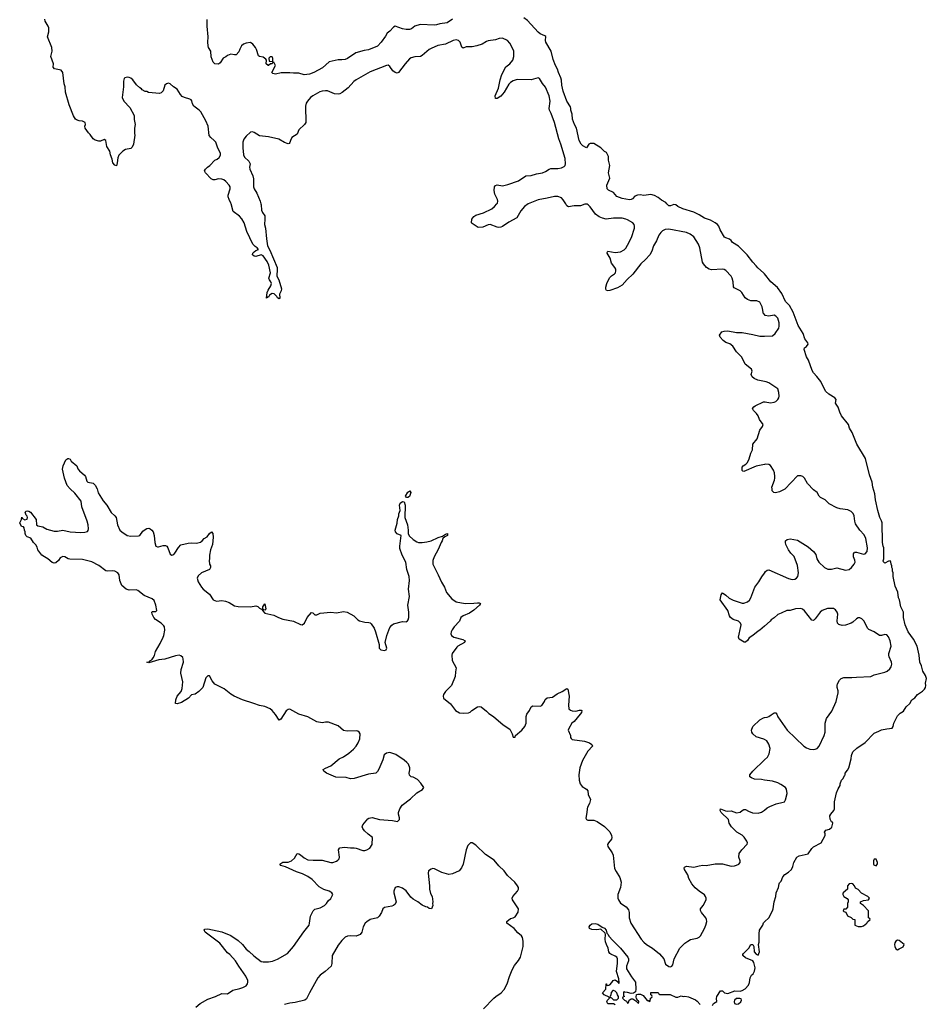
# Model space of a CAD drawing. Header units: inches. Extents: x 2348423 to 2474978, y 460702 to 613625.
# Tile 111 of 113: x 2441666 to 2451813, y 591042 to 602062. Entities that reach past the tile are written whole.
import ezdxf

# ---------------------------------------------------------------- set-up
doc = ezdxf.new("R2010")
doc.units = ezdxf.units.IN
doc.header["$MEASUREMENT"] = 0
for name, color, linetype in [('C4549', 7, 'Continuous'), ('C4559', 7, 'Continuous'), ('C4640', 7, 'Continuous')]:
    doc.layers.add(name, color=color, linetype=linetype)

msp = doc.modelspace()

# ---------------------------------------------------------------- linework, layer by layer
at = {"layer": 'C4549', "color": 5}
for points, elevation in [([(2444366, 600000), (2444368, 599990), (2444371, 599930), (2444383, 599903), (2444408, 599868), (2444411, 599831), (2444404, 599770), (2444416, 599730), (2444427, 599610), (2444440, 599530), (2444464, 599484), (2444546, 599290), (2444549, 599250), (2444543, 599210), (2444545, 599190), (2444568, 599150), (2444596, 599050), (2444594, 599026), (2444574, 598990), (2444576, 598950), (2444570, 598938), (2444550, 598949), (2444544, 598964), (2444514, 598994), (2444490, 598998), (2444462, 598978), (2444450, 598955), (2444444, 598956), (2444430, 598946), (2444436, 599010), (2444446, 599034), (2444478, 599082), (2444484, 599110), (2444478, 599130), (2444461, 599150), (2444454, 599170), (2444472, 599230), (2444454, 599314), (2444436, 599356), (2444390, 599420), (2444370, 599430), (2444310, 599412), (2444290, 599417), (2444270, 599430), (2444274, 599450), (2444290, 599466), (2444310, 599479), (2444339, 599490), (2444324, 599510), (2444302, 599522), (2444276, 599550), (2444209, 599690), (2444179, 599790), (2444152, 599832), (2444125, 599865), (2444055, 599915), (2444032, 600000)], 60), ([(2447355, 600000), (2447317, 599970), (2447276, 599924), (2447230, 599843), (2447142, 599798), (2447070, 599748), (2447050, 599741), (2447030, 599737), (2447010, 599739), (2446930, 599769), (2446910, 599767), (2446850, 599741), (2446796, 599736), (2446730, 599781), (2446724, 599790), (2446726, 599830), (2446750, 599861), (2446770, 599874), (2446858, 599902), (2446950, 599945), (2446981, 599970), (2447005, 600000)], 60), ([(2450000, 598761), (2449991, 598771), (2449974, 598850), (2449950, 598901), (2449915, 598915), (2449850, 598917), (2449811, 598930), (2449786, 598950), (2449747, 599010), (2449730, 599027), (2449663, 599063), (2449654, 599074), (2449652, 599130), (2449640, 599170), (2449628, 599190), (2449570, 599255), (2449550, 599267), (2449530, 599269), (2449410, 599262), (2449381, 599270), (2449354, 599290), (2449319, 599330), (2449309, 599350), (2449278, 599510), (2449263, 599550), (2449210, 599631), (2449170, 599663), (2449130, 599682), (2448930, 599718), (2448890, 599713), (2448861, 599699), (2448841, 599679), (2448821, 599650), (2448793, 599587), (2448761, 599530), (2448741, 599470), (2448718, 599430), (2448670, 599378), (2448616, 599330), (2448530, 599214), (2448464, 599156), (2448410, 599090), (2448358, 599062), (2448270, 599032), (2448248, 599028), (2448232, 599032), (2448225, 599045), (2448226, 599070), (2448238, 599110), (2448268, 599172), (2448290, 599195), (2448323, 599217), (2448333, 599230), (2448339, 599250), (2448337, 599270), (2448328, 599288), (2448290, 599337), (2448273, 599393), (2448242, 599450), (2448242, 599458), (2448250, 599470), (2448330, 599458), (2448390, 599464), (2448430, 599486), (2448450, 599506), (2448470, 599537), (2448514, 599626), (2448545, 599730), (2448547, 599750), (2448542, 599770), (2448527, 599787), (2448470, 599822), (2448450, 599831), (2448410, 599840), (2448310, 599841), (2448230, 599831), (2448190, 599841), (2448150, 599857), (2448110, 599885), (2448050, 599968), (2448030, 599990), (2448016, 599996), (2447990, 599996), (2447941, 599979), (2447870, 599980), (2447810, 599967), (2447790, 599978), (2447778, 600000)], 60), ([(2450000, 599217), (2449989, 599229), (2449926, 599286), (2449910, 599308), (2449870, 599348), (2449809, 599430), (2449710, 599529), (2449642, 599570), (2449629, 599590), (2449610, 599605), (2449570, 599619), (2449555, 599630), (2449504, 599710), (2449489, 599750), (2449475, 599770), (2449450, 599789), (2449397, 599817), (2449330, 599841), (2449270, 599879), (2449210, 599909), (2449086, 599946), (2449032, 599972), (2449010, 599989), (2448987, 599993), (2448950, 599978), (2448930, 599978), (2448910, 600000)], 40), ([(2450000, 598014), (2449929, 598029), (2449887, 598047), (2449864, 598064), (2449853, 598090), (2449862, 598130), (2449858, 598150), (2449787, 598207), (2449747, 598287), (2449690, 598346), (2449647, 598407), (2449613, 598433), (2449570, 598451), (2449538, 598470), (2449507, 598510), (2449499, 598530), (2449526, 598570), (2449550, 598577), (2449590, 598580), (2449690, 598562), (2449750, 598563), (2449870, 598540), (2449950, 598519), (2450000, 598521)], 60), ([(2450000, 597085), (2449910, 597067), (2449770, 597007), (2449758, 597010), (2449750, 597018), (2449750, 597056), (2449764, 597070), (2449794, 597086), (2449810, 597107), (2449830, 597147), (2449849, 597210), (2449869, 597250), (2449873, 597310), (2449918, 597370), (2449950, 597470), (2449981, 597510), (2449985, 597530), (2449947, 597587), (2449930, 597630), (2449913, 597653), (2449877, 597690), (2449869, 597710), (2449884, 597730), (2449899, 597741), (2449990, 597785), (2450000, 597785)], 60), ([(2443638, 591010), (2443687, 591050), (2443770, 591099), (2443857, 591130), (2443930, 591163), (2443990, 591160), (2444050, 591200), (2444130, 591218), (2444162, 591230), (2444199, 591250), (2444216, 591270), (2444221, 591290), (2444218, 591310), (2444198, 591358), (2444118, 591470), (2444081, 591530), (2444018, 591598), (2443990, 591619), (2443905, 591725), (2443742, 591850), (2443730, 591874), (2443738, 591882), (2443770, 591886), (2443930, 591855), (2444030, 591811), (2444110, 591755), (2444159, 591710), (2444201, 591661), (2444235, 591635), (2444285, 591585), (2444370, 591522), (2444390, 591516), (2444450, 591516), (2444495, 591525), (2444550, 591547), (2444664, 591610), (2444731, 591690), (2444845, 591855), (2444904, 591930), (2444911, 591950), (2444920, 592030), (2444949, 592090), (2444970, 592106), (2445030, 592123), (2445078, 592150), (2445099, 592170), (2445119, 592201), (2445150, 592226), (2445169, 592270), (2445161, 592290), (2445150, 592299), (2445129, 592310), (2445070, 592326), (2445018, 592358), (2444938, 592438), (2444890, 592472), (2444830, 592503), (2444764, 592524), (2444641, 592581), (2444590, 592596), (2444576, 592610), (2444610, 592633), (2444670, 592634), (2444709, 592650), (2444742, 592678), (2444770, 592731), (2444790, 592728), (2444810, 592716), (2444850, 592682), (2444890, 592661), (2444950, 592654), (2445050, 592656), (2445149, 592631), (2445170, 592631), (2445210, 592645), (2445226, 592654), (2445241, 592670), (2445247, 592690), (2445235, 592770), (2445244, 592790), (2445250, 592793), (2445300, 592800), (2445370, 592792), (2445410, 592793), (2445430, 592790), (2445505, 592765), (2445530, 592764), (2445552, 592770), (2445583, 592790), (2445610, 592830), (2445614, 592910), (2445566, 592946), (2445525, 592985), (2445507, 593010), (2445500, 593030), (2445506, 593050), (2445562, 593118), (2445574, 593126), (2445610, 593132), (2445692, 593111), (2445840, 593100), (2445894, 593090), (2445915, 593110), (2445918, 593130), (2445906, 593170), (2445907, 593190), (2445921, 593230), (2445945, 593270), (2446039, 593341), (2446110, 593408), (2446175, 593445), (2446189, 593470), (2446157, 593517), (2446117, 593557), (2446070, 593584), (2446048, 593590), (2446030, 593608), (2446024, 593630), (2446033, 593667), (2446032, 593690), (2446016, 593730), (2446000, 593750), (2445970, 593775), (2445877, 593837), (2445810, 593861), (2445770, 593855), (2445745, 593835), (2445730, 593779), (2445685, 593675), (2445670, 593649), (2445650, 593629), (2445570, 593619), (2445410, 593569), (2445370, 593565), (2445320, 593580), (2445205, 593585), (2445099, 593630), (2445069, 593650), (2445062, 593670), (2445090, 593687), (2445149, 593711), (2445243, 593790), (2445290, 593814), (2445350, 593854), (2445401, 593899), (2445430, 593930), (2445453, 593967), (2445472, 594012), (2445478, 594070), (2445467, 594090), (2445450, 594101), (2445430, 594105), (2445330, 594101), (2445290, 594108), (2445230, 594158), (2445121, 594201), (2445090, 594202), (2445050, 594192), (2444990, 594204), (2444890, 594258), (2444791, 594291), (2444690, 594345), (2444670, 594343), (2444650, 594326), (2444590, 594232), (2444570, 594221), (2444530, 594286), (2444493, 594330), (2444469, 594350), (2444410, 594377), (2444350, 594385), (2444288, 594410), (2444158, 594450), (2444068, 594490), (2444030, 594514), (2443954, 594574), (2443850, 594625), (2443821, 594661), (2443790, 594718), (2443770, 594718), (2443750, 594695), (2443715, 594590), (2443670, 594544), (2443630, 594515), (2443590, 594506), (2443554, 594470), (2443478, 594422), (2443430, 594404), (2443410, 594408), (2443412, 594450), (2443430, 594490), (2443475, 594545), (2443483, 594577), (2443490, 594650), (2443469, 594750), (2443473, 594790), (2443501, 594870), (2443497, 594910), (2443490, 594925), (2443470, 594941), (2443449, 594949), (2443410, 594943), (2443290, 594907), (2443223, 594897), (2443110, 594864), (2443089, 594870), (2443122, 594878), (2443128, 594890), (2443144, 594896), (2443161, 594919), (2443173, 594947), (2443185, 594990), (2443239, 595081), (2443270, 595150), (2443278, 595170), (2443289, 595230), (2443286, 595266), (2443279, 595279), (2443250, 595308), (2443187, 595350), (2443169, 595370), (2443147, 595410), (2443145, 595430), (2443150, 595439), (2443190, 595438), (2443201, 595450), (2443190, 595509), (2443170, 595561), (2443150, 595579), (2443059, 595619), (2442990, 595675), (2442970, 595680), (2442890, 595678), (2442858, 595690), (2442809, 595730), (2442786, 595786), (2442778, 595850), (2442766, 595870), (2442731, 595889), (2442710, 595894), (2442650, 595890), (2442630, 595895), (2442553, 595953), (2442473, 595993), (2442370, 596021), (2442226, 596026), (2442210, 596030), (2442170, 596050), (2442150, 596053), (2442120, 596040), (2442102, 596010), (2442070, 595984), (2442050, 595981), (2442029, 595989), (2441982, 596030), (2441942, 596050), (2441914, 596070), (2441870, 596128), (2441860, 596160), (2441846, 596186), (2441822, 596210), (2441790, 596258), (2441750, 596275), (2441735, 596290), (2441729, 596310), (2441729, 596330), (2441718, 596350), (2441716, 596376), (2441707, 596387), (2441688, 596390), (2441666, 596430), (2441688, 596470), (2441690, 596494), (2441698, 596478), (2441725, 596465), (2441750, 596474), (2441755, 596490), (2441750, 596506), (2441738, 596518), (2441729, 596550), (2441738, 596562), (2441755, 596565), (2441770, 596563), (2441786, 596550), (2441850, 596470), (2441855, 596410), (2441870, 596399), (2441925, 596385), (2441970, 596361), (2442050, 596339), (2442090, 596338), (2442150, 596348), (2442230, 596330), (2442350, 596323), (2442394, 596326), (2442425, 596335), (2442433, 596347), (2442436, 596364), (2442432, 596410), (2442422, 596450), (2442363, 596610), (2442354, 596674), (2442282, 596762), (2442230, 596812), (2442198, 596850), (2442168, 596930), (2442146, 597030), (2442153, 597070), (2442183, 597137), (2442206, 597150), (2442214, 597150), (2442230, 597142), (2442243, 597123), (2442305, 597070), (2442316, 597036), (2442334, 597014), (2442390, 596966), (2442401, 596950), (2442417, 596897), (2442430, 596886), (2442490, 596874), (2442510, 596854), (2442533, 596810), (2442546, 596766), (2442599, 596679), (2442640, 596630), (2442690, 596547), (2442731, 596510), (2442746, 596490), (2442761, 596410), (2442787, 596350), (2442808, 596330), (2442869, 596289), (2442910, 596281), (2442996, 596284), (2443010, 596291), (2443044, 596336), (2443070, 596358), (2443090, 596368), (2443110, 596370), (2443125, 596365), (2443146, 596350), (2443161, 596330), (2443170, 596290), (2443179, 596210), (2443191, 596171), (2443210, 596161), (2443221, 596161), (2443270, 596178), (2443298, 596178), (2443311, 596170), (2443325, 596150), (2443350, 596081), (2443370, 596071), (2443390, 596077), (2443403, 596090), (2443444, 596156), (2443470, 596184), (2443550, 596202), (2443590, 596207), (2443645, 596205), (2443690, 596216), (2443709, 596230), (2443730, 596254), (2443764, 596276), (2443790, 596311), (2443811, 596330), (2443826, 596310), (2443830, 596270), (2443824, 596190), (2443802, 596130), (2443791, 596071), (2443791, 596030), (2443786, 596010), (2443791, 595970), (2443801, 595950), (2443801, 595930), (2443790, 595909), (2443699, 595870), (2443663, 595837), (2443651, 595810), (2443662, 595770), (2443702, 595710), (2443719, 595690), (2443792, 595632), (2443833, 595570), (2443870, 595556), (2443930, 595560), (2443970, 595553), (2444010, 595539), (2444070, 595504), (2444110, 595494), (2444250, 595492), (2444310, 595502), (2444330, 595495), (2444350, 595475), (2444380, 595460), (2444382, 595450), (2444410, 595421), (2444510, 595396), (2444564, 595370), (2444610, 595354), (2444730, 595332), (2444810, 595293), (2444829, 595291), (2444853, 595310), (2444884, 595370), (2444930, 595427), (2444945, 595425), (2444970, 595401), (2444990, 595403), (2445030, 595421), (2445150, 595430), (2445210, 595425), (2445290, 595439), (2445330, 595430), (2445404, 595390), (2445450, 595346), (2445470, 595334), (2445530, 595319), (2445575, 595315), (2445590, 595311), (2445601, 595301), (2445632, 595252), (2445648, 595210), (2445688, 595070), (2445688, 595030), (2445708, 595008), (2445750, 595004), (2445769, 595010), (2445775, 595030), (2445756, 595090), (2445776, 595170), (2445810, 595258), (2445830, 595285), (2445850, 595301), (2445950, 595328), (2445990, 595322), (2445995, 595325), (2446007, 595333), (2446015, 595345), (2446021, 595370), (2446020, 595430), (2446010, 595510), (2446027, 595607), (2446019, 595690), (2446027, 595787), (2446025, 595830), (2445999, 595910), (2445986, 595990), (2445945, 596070), (2445922, 596142), (2445921, 596170), (2445935, 596290), (2445890, 596309), (2445873, 596330), (2445870, 596350), (2445889, 596429), (2445893, 596467), (2445909, 596510), (2445909, 596530), (2445925, 596570), (2445916, 596630), (2445926, 596650), (2445950, 596671), (2445970, 596665), (2445982, 596630), (2445977, 596490), (2446006, 596410), (2446015, 596350), (2446014, 596310), (2446025, 596285), (2446070, 596244), (2446110, 596217), (2446130, 596211), (2446170, 596211), (2446222, 596218), (2446270, 596231), (2446350, 596267), (2446399, 596281), (2446430, 596305), (2446454, 596310), (2446455, 596290), (2446425, 596275), (2446403, 596257), (2446395, 596230), (2446382, 596210), (2446348, 596132), (2446304, 596050), (2446291, 596010), (2446291, 595970), (2446307, 595930), (2446351, 595850), (2446386, 595766), (2446421, 595710), (2446443, 595650), (2446502, 595582), (2446550, 595547), (2446650, 595528), (2446750, 595531), (2446790, 595536), (2446810, 595536), (2446825, 595530), (2446811, 595510), (2446750, 595452), (2446699, 595421), (2446630, 595389), (2446603, 595370), (2446588, 595330), (2446530, 595266), (2446506, 595234), (2446495, 595210), (2446491, 595190), (2446499, 595170), (2446526, 595150), (2446626, 595126), (2446651, 595110), (2446646, 595090), (2446571, 595050), (2446560, 595040), (2446507, 594970), (2446501, 594950), (2446507, 594890), (2446551, 594810), (2446542, 594762), (2446541, 594710), (2446497, 594610), (2446430, 594544), (2446409, 594511), (2446405, 594490), (2446411, 594470), (2446486, 594406), (2446545, 594330), (2446590, 594306), (2446630, 594301), (2446690, 594305), (2446707, 594313), (2446725, 594330), (2446790, 594373), (2446810, 594377), (2446830, 594371), (2446890, 594323), (2446916, 594296), (2446970, 594264), (2447076, 594170), (2447150, 594121), (2447178, 594070), (2447190, 594034), (2447210, 594034), (2447215, 594050), (2447287, 594110), (2447321, 594150), (2447336, 594190), (2447336, 594264), (2447341, 594290), (2447370, 594330), (2447390, 594371), (2447410, 594383), (2447490, 594379), (2447510, 594387), (2447541, 594430), (2447547, 594453), (2447569, 594471), (2447630, 594479), (2447682, 594518), (2447736, 594544), (2447790, 594578), (2447802, 594570), (2447814, 594490), (2447807, 594390), (2447811, 594350), (2447830, 594334), (2447850, 594328), (2447890, 594325), (2447930, 594336), (2447950, 594335), (2447956, 594330), (2447953, 594310), (2447939, 594290), (2447870, 594209), (2447847, 594190), (2447811, 594130), (2447805, 594110), (2447831, 594050), (2447831, 594030), (2447837, 594017), (2447850, 594006), (2447988, 593988), (2448042, 593970), (2448071, 593950), (2448076, 593930), (2448025, 593875), (2447963, 593770), (2447934, 593690), (2447925, 593610), (2447928, 593550), (2447937, 593510), (2447961, 593481), (2448011, 593450), (2448026, 593430), (2448027, 593390), (2448053, 593333), (2448045, 593290), (2448022, 593250), (2448016, 593230), (2448015, 593190), (2448004, 593124), (2448011, 593111), (2448025, 593105), (2448090, 593105), (2448130, 593088), (2448210, 593031), (2448270, 592971), (2448290, 592930), (2448292, 592908), (2448288, 592890), (2448255, 592850), (2448245, 592830), (2448248, 592810), (2448296, 592736), (2448307, 592710), (2448324, 592564), (2448340, 592530), (2448383, 592463), (2448396, 592410), (2448389, 592350), (2448361, 592270), (2448360, 592230), (2448366, 592210), (2448390, 592176), (2448454, 592134), (2448480, 592100), (2448488, 592070), (2448486, 592010), (2448507, 591950), (2448622, 591770), (2448650, 591737), (2448680, 591710), (2448748, 591670), (2448827, 591607), (2448876, 591550), (2448895, 591490), (2448930, 591464), (2448950, 591462), (2448963, 591470), (2448974, 591486), (2448992, 591550), (2449056, 591670), (2449110, 591727), (2449144, 591750), (2449174, 591766), (2449250, 591784), (2449270, 591794), (2449287, 591810), (2449331, 591890), (2449347, 591930), (2449356, 591970), (2449354, 591990), (2449346, 592010), (2449295, 592070), (2449286, 592094), (2449285, 592110), (2449315, 592150), (2449349, 592210), (2449350, 592230), (2449342, 592250), (2449330, 592266), (2449269, 592310), (2449227, 592347), (2449189, 592390), (2449155, 592450), (2449144, 592490), (2449105, 592550), (2449101, 592570), (2449105, 592576), (2449130, 592587), (2449210, 592576), (2449270, 592593), (2449310, 592599), (2449350, 592596), (2449450, 592614), (2449530, 592615), (2449630, 592589), (2449667, 592593), (2449690, 592601), (2449714, 592610), (2449729, 592630), (2449729, 592650), (2449713, 592690), (2449719, 592730), (2449749, 592770), (2449807, 592833), (2449810, 592850), (2449804, 592870), (2449774, 592914), (2449750, 592936), (2449693, 592970), (2449633, 593030), (2449606, 593070), (2449597, 593110), (2449517, 593190), (2449506, 593210), (2449509, 593230), (2449567, 593207), (2449590, 593203), (2449630, 593206), (2449690, 593187), (2449730, 593191), (2449750, 593211), (2449770, 593223), (2449790, 593222), (2449824, 593204), (2449867, 593187), (2449930, 593180), (2449970, 593192), (2450000, 593216)], 60), ([(2450000, 595273), (2449951, 595230), (2449930, 595219), (2449870, 595169), (2449830, 595144), (2449810, 595114), (2449790, 595095), (2449776, 595096), (2449719, 595130), (2449712, 595150), (2449738, 595270), (2449741, 595290), (2449735, 595310), (2449711, 595331), (2449650, 595351), (2449623, 595370), (2449610, 595390), (2449593, 595450), (2449504, 595570), (2449516, 595624), (2449530, 595647), (2449570, 595621), (2449607, 595587), (2449650, 595567), (2449750, 595533), (2449770, 595531), (2449812, 595548), (2449834, 595566), (2449850, 595590), (2449892, 595710), (2449939, 595770), (2449972, 595828), (2450000, 595868)], 60), ([(2450000, 594006), (2449994, 594010), (2449910, 594037), (2449872, 594070), (2449860, 594090), (2449855, 594110), (2449870, 594151), (2449950, 594226), (2449989, 594250), (2450000, 594251)], 60), ([(2450000, 593552), (2449970, 593557), (2449890, 593561), (2449856, 593576), (2449839, 593590), (2449839, 593610), (2449870, 593650), (2450000, 593777)], 60), ([(2446855, 590990), (2446971, 591110), (2446994, 591130), (2447055, 591170), (2447090, 591207), (2447121, 591270), (2447146, 591354), (2447179, 591430), (2447204, 591476), (2447250, 591534), (2447270, 591570), (2447301, 591690), (2447300, 591750), (2447293, 591790), (2447281, 591810), (2447242, 591842), (2447201, 591890), (2447118, 591950), (2447118, 591970), (2447159, 592001), (2447190, 592011), (2447210, 592023), (2447246, 592074), (2447247, 592110), (2447180, 592210), (2447177, 592230), (2447187, 592250), (2447239, 592310), (2447247, 592330), (2447248, 592350), (2447239, 592370), (2447207, 592410), (2447124, 592484), (2447090, 592535), (2447030, 592592), (2446976, 592656), (2446878, 592718), (2446770, 592824), (2446730, 592849), (2446710, 592849), (2446682, 592818), (2446661, 592770), (2446628, 592612), (2446611, 592569), (2446583, 592537), (2446510, 592501), (2446470, 592497), (2446390, 592519), (2446310, 592559), (2446290, 592561), (2446270, 592556), (2446243, 592537), (2446238, 592510), (2446252, 592370), (2446251, 592330), (2446264, 592284), (2446281, 592250), (2446291, 592190), (2446285, 592170), (2446291, 592149), (2446274, 592110), (2446250, 592115), (2446229, 592129), (2446210, 592133), (2446170, 592152), (2446121, 592190), (2446070, 592220), (2446043, 592243), (2445990, 592313), (2445950, 592344), (2445910, 592356), (2445890, 592357), (2445870, 592351), (2445854, 592310), (2445852, 592290), (2445880, 592190), (2445870, 592164), (2445850, 592147), (2445830, 592139), (2445750, 592126), (2445730, 592110), (2445717, 592070), (2445690, 592030), (2445670, 592010), (2445590, 591990), (2445550, 591967), (2445533, 591950), (2445509, 591910), (2445497, 591850), (2445478, 591822), (2445430, 591806), (2445370, 591810), (2445336, 591804), (2445310, 591793), (2445270, 591758), (2445230, 591706), (2445165, 591590), (2445160, 591499), (2445151, 591470), (2445084, 591410), (2445030, 591370), (2445002, 591338), (2444908, 591170), (2444877, 591103), (2444858, 591090), (2444750, 591063), (2444690, 591057), (2444630, 591042)], 60), ([(2448330, 591038), (2448310, 591048), (2448247, 591047), (2448238, 591070), (2448246, 591090), (2448266, 591110), (2448262, 591122), (2448206, 591150), (2448188, 591170), (2448226, 591210), (2448228, 591272), (2448234, 591270), (2448238, 591258), (2448250, 591254), (2448270, 591262), (2448294, 591286), (2448308, 591310), (2448330, 591318), (2448358, 591298), (2448370, 591274), (2448375, 591285), (2448370, 591326), (2448347, 591410), (2448358, 591501), (2448358, 591550), (2448350, 591570), (2448330, 591583), (2448283, 591603), (2448271, 591611), (2448258, 591630), (2448252, 591670), (2448232, 591710), (2448223, 591743), (2448218, 591770), (2448223, 591823), (2448217, 591837), (2448170, 591882), (2448125, 591875), (2448070, 591879), (2448044, 591890), (2448039, 591910), (2448049, 591930), (2448070, 591943), (2448107, 591947), (2448138, 591938), (2448186, 591906), (2448210, 591896), (2448230, 591871), (2448237, 591837), (2448250, 591826), (2448263, 591803), (2448300, 591760), (2448390, 591671), (2448474, 591570), (2448481, 591550), (2448480, 591530), (2448457, 591470), (2448458, 591438), (2448514, 591350), (2448558, 591290), (2448563, 591210), (2448558, 591182), (2448534, 591166), (2448510, 591165), (2448470, 591176), (2448438, 591178), (2448430, 591186), (2448424, 591176), (2448422, 591142), (2448434, 591130), (2448418, 591122), (2448414, 591110), (2448434, 591090), (2448458, 591078), (2448470, 591054), (2448478, 591062), (2448486, 591090), (2448510, 591105), (2448530, 591105), (2448563, 591083), (2448590, 591052), (2448597, 591070), (2448590, 591082), (2448583, 591083), (2448568, 591108), (2448564, 591124), (2448569, 591151), (2448585, 591156), (2448615, 591155), (2448642, 591142), (2448690, 591086), (2448704, 591084), (2448710, 591074), (2448722, 591078), (2448726, 591110), (2448742, 591118), (2448746, 591130), (2448742, 591142), (2448728, 591148), (2448730, 591174), (2448810, 591174), (2448818, 591158), (2448830, 591154), (2448947, 591153), (2449010, 591122), (2449030, 591122), (2449070, 591138), (2449090, 591131), (2449110, 591135), (2449150, 591127), (2449230, 591094), (2449250, 591079), (2449280, 591040)], 40), ([(2449421, 591030), (2449430, 591052), (2449468, 591072), (2449466, 591106), (2449469, 591130), (2449510, 591194), (2449530, 591194), (2449554, 591170), (2449590, 591165), (2449670, 591194), (2449730, 591191), (2449750, 591196), (2449786, 591214), (2449823, 591257), (2449835, 591285), (2449842, 591338), (2449855, 591370), (2449875, 591385), (2449890, 591412), (2449897, 591450), (2449882, 591510), (2449870, 591528), (2449790, 591562), (2449758, 591590), (2449760, 591600), (2449766, 591610), (2449828, 591672), (2449848, 591710), (2449870, 591712), (2449882, 591690), (2449885, 591630), (2449910, 591605), (2449930, 591592), (2449944, 591630), (2449935, 591710), (2449943, 591737), (2449941, 591830), (2449946, 591874), (2449982, 591930), (2449990, 591954), (2450000, 591964)], 40)]:
    msp.add_lwpolyline(points, dxfattribs=dict(at, elevation=elevation))
for points, elevation in [([(2446010, 596713), (2445994, 596714), (2445984, 596730), (2446010, 596774), (2446031, 596791), (2446042, 596770), (2446030, 596727)], 60), ([(2444410, 595455), (2444398, 595458), (2444390, 595466), (2444382, 595462), (2444388, 595472), (2444389, 595490), (2444410, 595525), (2444421, 595470)], 60), ([(2448310, 591198), (2448304, 591196), (2448284, 591176), (2448282, 591150), (2448274, 591130), (2448278, 591118), (2448290, 591114), (2448310, 591094), (2448350, 591094), (2448366, 591110), (2448366, 591130), (2448358, 591150), (2448348, 591170), (2448330, 591188)], 40), ([(2449690, 591109), (2449665, 591090), (2449661, 591070), (2449665, 591050), (2449690, 591043), (2449710, 591046), (2449738, 591070), (2449746, 591090), (2449742, 591102), (2449727, 591107)], 40)]:
    msp.add_lwpolyline(points, close=True, dxfattribs=dict(at, elevation=elevation))
at = {"layer": 'C4559', "color": 5}
for points, elevation in [([(2450000, 591964), (2450050, 592012), (2450093, 592090), (2450099, 592110), (2450109, 592190), (2450129, 592250), (2450134, 592290), (2450157, 592350), (2450165, 592390), (2450170, 592402), (2450190, 592422), (2450206, 592470), (2450230, 592497), (2450270, 592521), (2450303, 592550), (2450317, 592583), (2450329, 592630), (2450364, 592690), (2450390, 592704), (2450490, 592726), (2450530, 592786), (2450550, 592806), (2450635, 592850), (2450682, 592930), (2450682, 592950), (2450675, 592970), (2450689, 592990), (2450730, 593002), (2450754, 593026), (2450766, 593070), (2450762, 593082), (2450750, 593086), (2450735, 593115), (2450734, 593150), (2450744, 593170), (2450779, 593210), (2450785, 593230), (2450787, 593310), (2450809, 593410), (2450826, 593454), (2450849, 593490), (2450849, 593510), (2450862, 593550), (2450884, 593570), (2450898, 593602), (2450906, 593610), (2450906, 593630), (2450930, 593662), (2450944, 593690), (2450970, 593790), (2450974, 593826), (2450992, 593868), (2451034, 593910), (2451130, 593971), (2451230, 594077), (2451282, 594098), (2451310, 594115), (2451370, 594127), (2451430, 594132), (2451442, 594150), (2451449, 594190), (2451489, 594271), (2451520, 594300), (2451557, 594323), (2451589, 594370), (2451629, 594410), (2451650, 594451), (2451686, 594474), (2451714, 594510), (2451770, 594547), (2451793, 594570), (2451803, 594590), (2451806, 594610), (2451803, 594637), (2451813, 594690), (2451802, 594722), (2451775, 594770), (2451760, 594830), (2451740, 594870), (2451732, 594950), (2451710, 595050), (2451670, 595130), (2451609, 595210), (2451577, 595290), (2451559, 595370), (2451559, 595430), (2451529, 595490), (2451514, 595570), (2451502, 595590), (2451495, 595655), (2451463, 595723), (2451442, 595830), (2451442, 595870), (2451435, 595890), (2451435, 595915), (2451428, 595930), (2451428, 595950), (2451418, 595970), (2451416, 595996), (2451410, 596006), (2451390, 596002), (2451350, 595978), (2451334, 595994), (2451330, 596006), (2451336, 596030), (2451339, 596150), (2451329, 596170), (2451321, 596210), (2451320, 596430), (2451313, 596453), (2451292, 596492), (2451270, 596570), (2451244, 596690), (2451237, 596757), (2451216, 596830), (2451208, 596888), (2451178, 596970), (2451132, 597152), (2451036, 597310), (2450983, 597443), (2450953, 597490), (2450941, 597530), (2450864, 597630), (2450844, 597670), (2450825, 597725), (2450798, 597770), (2450802, 597810), (2450789, 597830), (2450722, 597870), (2450686, 597906), (2450632, 598012), (2450589, 598070), (2450549, 598110), (2450535, 598135), (2450496, 598250), (2450473, 598290), (2450444, 598370), (2450449, 598391), (2450470, 598405), (2450489, 598430), (2450485, 598445), (2450453, 598490), (2450435, 598550), (2450379, 598639), (2450321, 598790), (2450282, 598862), (2450238, 598910), (2450196, 598996), (2450146, 599066), (2450073, 599130), (2450000, 599217)], 40), ([(2450000, 598521), (2450090, 598525), (2450122, 598550), (2450161, 598610), (2450166, 598634), (2450165, 598670), (2450150, 598721), (2450130, 598746), (2450110, 598755), (2450050, 598744), (2450009, 598750), (2450000, 598761)], 60), ([(2450000, 597785), (2450010, 597786), (2450070, 597774), (2450110, 597781), (2450130, 597790), (2450152, 597810), (2450162, 597830), (2450166, 597850), (2450162, 597890), (2450150, 597930), (2450050, 597997), (2450021, 598010), (2450000, 598014)], 60), ([(2450000, 595868), (2450013, 595887), (2450030, 595902), (2450050, 595906), (2450270, 595809), (2450310, 595797), (2450341, 595799), (2450361, 595810), (2450376, 595830), (2450384, 595870), (2450372, 595952), (2450333, 596053), (2450295, 596090), (2450270, 596128), (2450242, 596190), (2450235, 596210), (2450236, 596224), (2450238, 596230), (2450255, 596245), (2450290, 596251), (2450370, 596236), (2450490, 596164), (2450550, 596110), (2450577, 596077), (2450586, 596030), (2450608, 595990), (2450675, 595930), (2450712, 595912), (2450750, 595912), (2450810, 595927), (2450910, 595900), (2450950, 595909), (2450976, 595930), (2451006, 595970), (2451015, 595990), (2451014, 596014), (2450997, 596050), (2450997, 596083), (2451004, 596096), (2451010, 596101), (2451030, 596101), (2451110, 596080), (2451130, 596085), (2451150, 596110), (2451153, 596150), (2451136, 596256), (2451116, 596296), (2451069, 596349), (2451021, 596421), (2451012, 596450), (2451004, 596510), (2450994, 596534), (2450970, 596558), (2450935, 596575), (2450848, 596588), (2450810, 596598), (2450724, 596644), (2450679, 596690), (2450630, 596713), (2450613, 596730), (2450592, 596772), (2450550, 596802), (2450482, 596870), (2450448, 596930), (2450430, 596948), (2450410, 596958), (2450370, 596958), (2450230, 596809), (2450170, 596777), (2450126, 596766), (2450108, 596770), (2450089, 596790), (2450089, 596810), (2450082, 596830), (2450112, 596908), (2450118, 596930), (2450117, 596950), (2450112, 596990), (2450102, 597022), (2450070, 597072), (2450050, 597084), (2450010, 597087), (2450000, 597085)], 60), ([(2450000, 594251), (2450030, 594255), (2450050, 594263), (2450076, 594284), (2450110, 594303), (2450130, 594305), (2450141, 594290), (2450150, 594261), (2450257, 594110), (2450442, 593930), (2450470, 593912), (2450510, 593898), (2450550, 593895), (2450570, 593898), (2450590, 593907), (2450612, 593930), (2450671, 594050), (2450680, 594090), (2450681, 594190), (2450697, 594243), (2450755, 594325), (2450805, 594430), (2450828, 594530), (2450827, 594550), (2450815, 594590), (2450815, 594610), (2450819, 594630), (2450841, 594670), (2450861, 594690), (2450890, 594699), (2450981, 594699), (2451030, 594705), (2451190, 594711), (2451230, 594730), (2451350, 594758), (2451376, 594770), (2451403, 594797), (2451419, 594821), (2451427, 594850), (2451424, 594870), (2451398, 594930), (2451394, 594950), (2451394, 594970), (2451420, 595050), (2451410, 595109), (2451390, 595156), (2451370, 595179), (2451350, 595181), (2451310, 595170), (2451290, 595171), (2451230, 595210), (2451170, 595236), (2451154, 595254), (2451130, 595309), (2451113, 595333), (2451090, 595356), (2451070, 595367), (2451050, 595367), (2451030, 595357), (2450990, 595319), (2450970, 595310), (2450910, 595284), (2450870, 595282), (2450832, 595292), (2450820, 595310), (2450814, 595334), (2450821, 595410), (2450816, 595430), (2450798, 595458), (2450773, 595473), (2450708, 595472), (2450648, 595450), (2450624, 595430), (2450570, 595357), (2450550, 595337), (2450530, 595341), (2450450, 595446), (2450426, 595466), (2450410, 595471), (2450350, 595470), (2450290, 595451), (2450250, 595450), (2450190, 595420), (2450150, 595406), (2450110, 595369), (2450075, 595345), (2450065, 595330), (2450000, 595273)], 60), ([(2450000, 593777), (2450035, 593810), (2450054, 593846), (2450065, 593905), (2450050, 593954), (2450026, 593990), (2450000, 594006)], 60), ([(2450000, 593216), (2450030, 593240), (2450062, 593258), (2450134, 593286), (2450210, 593303), (2450224, 593310), (2450237, 593330), (2450257, 593403), (2450249, 593449), (2450235, 593470), (2450184, 593504), (2450150, 593521), (2450090, 593539), (2450000, 593552)], 60)]:
    msp.add_lwpolyline(points, dxfattribs=dict(at, elevation=elevation))
at = {"layer": 'C4559', "color": 5, "elevation": 40}
for points in [[(2451250, 592666), (2451230, 592666), (2451222, 592650), (2451222, 592610), (2451225, 592605), (2451250, 592594), (2451267, 592613), (2451268, 592630)], [(2450970, 592394), (2450950, 592389), (2450931, 592370), (2450932, 592330), (2450882, 592290), (2450880, 592280), (2450878, 592270), (2450891, 592250), (2450926, 592226), (2450938, 592210), (2450938, 592190), (2450931, 592170), (2450932, 592128), (2450913, 592107), (2450890, 592106), (2450882, 592090), (2450890, 592082), (2450913, 592073), (2450932, 592032), (2450970, 592014), (2450990, 591994), (2451013, 591993), (2451014, 591930), (2451050, 591912), (2451087, 591913), (2451110, 591922), (2451148, 591950), (2451156, 591964), (2451186, 591990), (2451182, 592002), (2451166, 592010), (2451166, 592090), (2451108, 592150), (2451078, 592170), (2451078, 592190), (2451110, 592205), (2451167, 592213), (2451178, 592230), (2451158, 592250), (2451086, 592286), (2451050, 592328), (2451022, 592342), (2451008, 592370), (2450989, 592389)], [(2451490, 591762), (2451472, 591750), (2451462, 591730), (2451458, 591710), (2451461, 591690), (2451470, 591662), (2451490, 591652), (2451510, 591662), (2451555, 591685), (2451566, 591710), (2451510, 591755)]]:
    msp.add_lwpolyline(points, close=True, dxfattribs=at)
at = {"layer": 'C4640', "color": 5}
for points, elevation in [([(2444032, 600000), (2444029, 600009), (2444009, 600050), (2444000, 600080), (2444001, 600099), (2444023, 600170), (2444021, 600190), (2444011, 600211), (2443973, 600253), (2443950, 600269), (2443930, 600277), (2443890, 600281), (2443850, 600269), (2443830, 600269), (2443810, 600282), (2443744, 600350), (2443735, 600370), (2443744, 600390), (2443767, 600413), (2443795, 600430), (2443849, 600490), (2443877, 600503), (2443899, 600521), (2443913, 600547), (2443912, 600570), (2443883, 600623), (2443860, 600690), (2443844, 600710), (2443804, 600744), (2443788, 600768), (2443777, 600870), (2443751, 600930), (2443695, 601030), (2443676, 601050), (2443614, 601094), (2443601, 601121), (2443593, 601153), (2443584, 601164), (2443570, 601172), (2443510, 601190), (2443485, 601204), (2443465, 601224), (2443430, 601284), (2443389, 601310), (2443350, 601344), (2443332, 601352), (2443310, 601345), (2443291, 601330), (2443273, 601267), (2443250, 601242), (2443230, 601235), (2443150, 601242), (2443109, 601249), (2443090, 601258), (2443070, 601258), (2443036, 601276), (2443028, 601288), (2443010, 601298), (2442974, 601334), (2442934, 601390), (2442910, 601409), (2442890, 601417), (2442870, 601419), (2442842, 601410), (2442836, 601404), (2442827, 601373), (2442827, 601310), (2442813, 601190), (2442831, 601150), (2442900, 601080), (2442946, 600990), (2442947, 600947), (2442959, 600890), (2442951, 600850), (2442951, 600790), (2442956, 600770), (2442938, 600670), (2442925, 600635), (2442910, 600622), (2442850, 600608), (2442822, 600590), (2442775, 600545), (2442763, 600517), (2442758, 600462), (2442750, 600428), (2442730, 600433), (2442710, 600461), (2442701, 600501), (2442681, 600550), (2442673, 600590), (2442643, 600643), (2442629, 600710), (2442610, 600721), (2442570, 600702), (2442550, 600702), (2442510, 600714), (2442490, 600729), (2442456, 600776), (2442435, 600795), (2442399, 600850), (2442395, 600870), (2442402, 600890), (2442399, 600910), (2442370, 600925), (2442330, 600929), (2442301, 600941), (2442290, 600948), (2442270, 600988), (2442218, 601110), (2442178, 601250), (2442175, 601310), (2442164, 601344), (2442150, 601470), (2442130, 601496), (2442054, 601514), (2442039, 601530), (2442044, 601570), (2442014, 601650), (2442029, 601710), (2442026, 601750), (2441979, 601870), (2441992, 601928), (2441993, 601970), (2441986, 601990), (2441950, 602044), (2441947, 602070)], 60), ([(2446511, 602070), (2446450, 602026), (2446370, 602016), (2446330, 602003), (2446310, 602001), (2446148, 602008), (2446090, 601989), (2446050, 601959), (2446030, 601953), (2445990, 601953), (2445950, 601961), (2445870, 601988), (2445850, 601978), (2445810, 601935), (2445778, 601910), (2445761, 601879), (2445711, 601810), (2445670, 601766), (2445570, 601724), (2445522, 601718), (2445428, 601692), (2445333, 601627), (2445310, 601618), (2445270, 601612), (2445230, 601614), (2445130, 601592), (2445055, 601525), (2444959, 601470), (2444910, 601451), (2444850, 601445), (2444790, 601463), (2444730, 601464), (2444690, 601469), (2444594, 601466), (2444530, 601454), (2444500, 601460), (2444488, 601470), (2444528, 601550), (2444510, 601586), (2444498, 601582), (2444492, 601568), (2444473, 601567), (2444450, 601548), (2444446, 601550), (2444426, 601570), (2444428, 601610), (2444420, 601620), (2444390, 601642), (2444349, 601649), (2444339, 601659), (2444317, 601730), (2444305, 601750), (2444277, 601790), (2444250, 601806), (2444199, 601801), (2444170, 601789), (2444150, 601769), (2444128, 601732), (2444119, 601701), (2444090, 601669), (2444070, 601669), (2444030, 601678), (2443990, 601662), (2443974, 601646), (2443945, 601630), (2443910, 601578), (2443890, 601566), (2443850, 601569), (2443830, 601588), (2443810, 601646), (2443805, 601710), (2443778, 601750), (2443775, 601770), (2443770, 601810), (2443774, 601870), (2443764, 601990), (2443764, 602064)], 40), ([(2448910, 600000), (2448896, 600016), (2448850, 600042), (2448810, 600074), (2448770, 600094), (2448730, 600104), (2448650, 600094), (2448610, 600102), (2448580, 600100), (2448550, 600088), (2448523, 600057), (2448511, 600049), (2448490, 600047), (2448410, 600062), (2448350, 600085), (2448310, 600129), (2448254, 600154), (2448242, 600170), (2448238, 600210), (2448269, 600290), (2448254, 600350), (2448269, 600430), (2448254, 600490), (2448255, 600530), (2448250, 600546), (2448235, 600575), (2448210, 600586), (2448170, 600629), (2448090, 600675), (2448050, 600678), (2448034, 600670), (2448010, 600628), (2447970, 600649), (2447949, 600670), (2447929, 600710), (2447899, 600850), (2447875, 600890), (2447854, 600950), (2447850, 601006), (2447833, 601050), (2447835, 601070), (2447830, 601088), (2447790, 601149), (2447750, 601262), (2447735, 601330), (2447730, 601386), (2447724, 601410), (2447697, 601470), (2447685, 601510), (2447661, 601550), (2447636, 601616), (2447615, 601710), (2447553, 601810), (2447549, 601831), (2447554, 601874), (2447543, 601883), (2447490, 601905), (2447470, 601921), (2447350, 602054), (2447310, 602082)], 40), ([(2447005, 600000), (2447012, 600010), (2447016, 600030), (2447013, 600050), (2446984, 600110), (2446975, 600150), (2446981, 600190), (2446992, 600208), (2447010, 600215), (2447070, 600203), (2447130, 600217), (2447250, 600260), (2447330, 600314), (2447390, 600319), (2447450, 600337), (2447519, 600350), (2447550, 600364), (2447590, 600390), (2447610, 600397), (2447690, 600395), (2447730, 600403), (2447759, 600421), (2447769, 600431), (2447775, 600450), (2447769, 600510), (2447724, 600670), (2447701, 600730), (2447650, 600911), (2447614, 601014), (2447594, 601050), (2447592, 601070), (2447603, 601150), (2447591, 601210), (2447550, 601307), (2447517, 601350), (2447485, 601405), (2447470, 601413), (2447390, 601391), (2447234, 601394), (2447190, 601379), (2447160, 601360), (2447140, 601340), (2447090, 601253), (2447050, 601206), (2447010, 601179), (2446990, 601182), (2446988, 601210), (2447024, 601296), (2447042, 601390), (2447062, 601450), (2447107, 601533), (2447153, 601570), (2447186, 601610), (2447197, 601650), (2447195, 601710), (2447189, 601730), (2447150, 601799), (2447124, 601830), (2447070, 601856), (2447032, 601852), (2446990, 601838), (2446910, 601825), (2446890, 601819), (2446841, 601790), (2446783, 601770), (2446730, 601760), (2446663, 601757), (2446630, 601744), (2446616, 601756), (2446596, 601810), (2446577, 601830), (2446550, 601836), (2446518, 601830), (2446430, 601788), (2446347, 601773), (2446270, 601741), (2446250, 601729), (2446170, 601661), (2446150, 601651), (2446090, 601647), (2446046, 601634), (2446030, 601623), (2445979, 601570), (2445907, 601470), (2445890, 601465), (2445868, 601470), (2445841, 601490), (2445810, 601540), (2445790, 601552), (2445770, 601551), (2445590, 601480), (2445433, 601390), (2445406, 601370), (2445342, 601298), (2445274, 601246), (2445250, 601234), (2445230, 601229), (2445190, 601232), (2445110, 601265), (2445090, 601267), (2445050, 601264), (2445025, 601255), (2444947, 601210), (2444921, 601190), (2444886, 601150), (2444873, 601127), (2444866, 601094), (2444867, 600910), (2444855, 600890), (2444791, 600830), (2444770, 600782), (2444710, 600742), (2444695, 600710), (2444690, 600688), (2444682, 600678), (2444670, 600673), (2444630, 600689), (2444567, 600727), (2444450, 600752), (2444350, 600763), (2444290, 600801), (2444270, 600807), (2444250, 600805), (2444201, 600759), (2444173, 600727), (2444162, 600690), (2444162, 600630), (2444170, 600550), (2444182, 600522), (2444230, 600478), (2444244, 600450), (2444239, 600410), (2444242, 600390), (2444274, 600314), (2444282, 600282), (2444284, 600190), (2444290, 600170), (2444321, 600121), (2444357, 600030), (2444366, 600000)], 60), ([(2447778, 600000), (2447750, 600048), (2447730, 600067), (2447690, 600082), (2447650, 600085), (2447570, 600063), (2447470, 600046), (2447358, 600002), (2447355, 600000)], 60)]:
    msp.add_lwpolyline(points, dxfattribs=dict(at, elevation=elevation))
at = {"layer": 'C4640', "color": 5, "elevation": 40}
msp.add_lwpolyline([(2444490, 601646), (2444470, 601646), (2444454, 601630), (2444458, 601598), (2444490, 601594), (2444498, 601602), (2444498, 601630)], close=True, dxfattribs=at)

doc.saveas('drawing.dxf')
